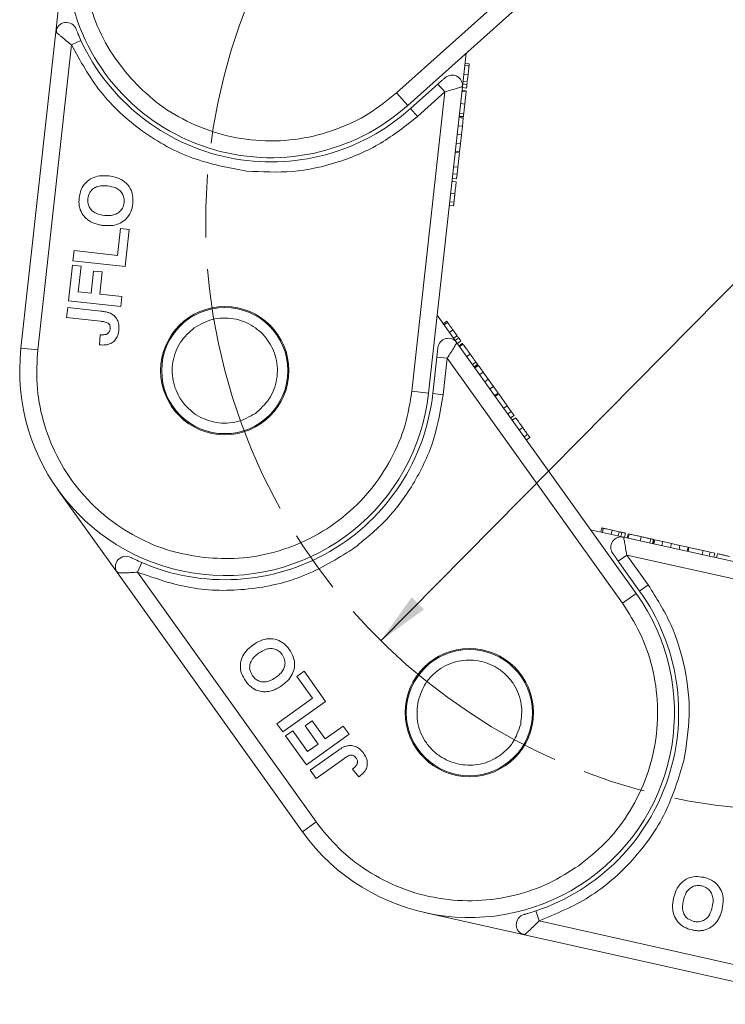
# Model space of a CAD drawing. Header units: millimetres. Extents: x 3075 to 3577, y -362 to -10.
# Tile 10 of 30: x 3248 to 3282, y -209 to -162. Entities that reach past the tile are written whole.
import ezdxf

# ---------------------------------------------------------------- set-up
doc = ezdxf.new("R2010")
doc.units = ezdxf.units.MM
doc.linetypes.add('ACAD_ISO08W100', pattern=[36, 24, -3, 6, -3])
doc.linetypes.add('CENTER', pattern=[0.6, 0.375, -0.075, 0.075, -0.075])
doc.layers.add('中心线', color=1, linetype='CENTER', lineweight=25)
doc.styles.get("Standard").update_dxf_attribs({"font": '仿宋_GB2312.ttf', "width": 0.8})
doc.dimstyles.new('ISO-10', dxfattribs={"dimtxt": 4, "dimasz": 2.5, "dimexe": 2, "dimexo": 0.625, "dimgap": 1.5, "dimtad": 1, "dimtoh": 1, "dimdsep": 46, "dimtxsty": 'Standard', "dimcen": 2.5, "dimadec": 0, "dimazin": 0, "dimtfac": 1, "dimtmove": 0, "dimatfit": 3, "dimfxl": 0, "dimarcsym": 0})

msp = doc.modelspace()

# ---------------------------------------------------------------- linework, layer by layer
at = {"color": 7, "linetype": 'Continuous', "lineweight": 15}
for p, q in [((3276.984, -156.144), (3266.31, -165.704)), ((3266.843, -166.3), (3277.767, -156.516)), ((3250.647, -157.968), (3250.114, -162.8)), ((3250.114, -162.8), (3248.452, -177.847)), ((3249.248, -177.935), (3250.85, -163.417)), ((3250.85, -163.417), (3251.304, -163.208)), ((3269.444, -165.411), (3269.62, -163.813)), ((3269.756, -164.403), (3269.558, -164.381)), ((3269.765, -164.326), (3269.566, -164.305)), ((3269.709, -164.836), (3269.51, -164.814)), ((3269.672, -165.168), (3269.709, -164.836)), ((3268.278, -165.283), (3266.977, -166.449)), ((3268.278, -165.283), (3268.612, -165.656)), ((3269.428, -165.415), (3269.442, -165.285)), ((3269.657, -165.3), (3269.459, -165.278)), ((3269.672, -165.168), (3269.473, -165.146)), ((3266.843, -166.3), (3266.31, -165.704)), ((3268.612, -165.656), (3267.04, -179.899)), ((3268.612, -165.656), (3267.31, -166.822)), ((3267.835, -179.987), (3269.444, -165.411)), ((3269.618, -165.658), (3269.419, -165.636)), ((3269.623, -165.607), (3269.425, -165.585)), ((3269.439, -165.451), (3269.638, -165.473)), ((3269.622, -165.622), (3269.623, -165.607)), ((3269.554, -166.234), (3269.355, -166.212)), ((3267.31, -166.822), (3266.977, -166.449)), ((3269.303, -166.684), (3269.502, -166.705)), ((3269.481, -166.901), (3269.282, -166.879)), ((3269.486, -166.856), (3269.287, -166.834)), ((3269.488, -166.831), (3269.29, -166.809)), ((3269.438, -167.29), (3269.481, -166.901)), ((3269.486, -166.856), (3269.486, -166.852)), ((3269.193, -167.681), (3269.392, -167.703)), ((3269.438, -167.29), (3269.239, -167.268)), ((3269.346, -168.117), (3269.392, -167.703)), ((3269.392, -167.703), (3269.438, -167.29)), ((3269.346, -168.117), (3269.148, -168.095)), ((3269.303, -168.506), (3269.346, -168.117)), ((3269.298, -168.551), (3269.1, -168.529)), ((3269.303, -168.506), (3269.105, -168.484)), ((3269.222, -169.239), (3269.298, -168.551)), ((3269.186, -169.57), (3268.987, -169.548)), ((3269.222, -169.239), (3269.024, -169.217)), ((3269.161, -169.8), (3269.186, -169.57)), ((3269.186, -169.57), (3269.222, -169.239)), ((3268.947, -169.912), (3269.146, -169.933)), ((3269.161, -169.8), (3268.962, -169.778)), ((3269.083, -170.507), (3268.884, -170.485)), ((3269.038, -170.907), (3268.84, -170.885)), ((3269.019, -171.08), (3268.82, -171.058)), ((3253.047, -173.438), (3253.188, -172.163)), ((3253.188, -172.163), (3253.602, -172.209)), ((3253.602, -172.209), (3253.409, -173.961)), ((3250.924, -173.687), (3250.977, -173.209)), ((3250.977, -173.209), (3253.047, -173.438)), ((3253.409, -173.961), (3250.924, -173.687)), ((3250.713, -175.596), (3250.899, -173.908)), ((3250.899, -173.908), (3251.314, -173.954)), ((3251.314, -173.954), (3251.18, -175.164)), ((3251.785, -175.231), (3251.901, -174.18)), ((3251.901, -174.18), (3252.316, -174.225)), ((3252.316, -174.225), (3252.199, -175.277)), ((3251.18, -175.164), (3251.785, -175.231)), ((3253.198, -175.871), (3250.713, -175.596)), ((3252.199, -175.277), (3253.251, -175.393)), ((3253.251, -175.393), (3253.198, -175.871)), ((3250.625, -176.391), (3250.678, -175.913)), ((3250.678, -175.913), (3252.245, -176.086)), ((3252.234, -176.568), (3250.625, -176.391)), ((3269.178, -177.589), (3268.244, -176.281)), ((3268.694, -176.567), (3268.531, -176.684)), ((3268.739, -176.63), (3268.576, -176.746)), ((3268.992, -176.984), (3268.83, -177.101)), ((3269.186, -177.256), (3268.992, -176.984)), ((3252.212, -177.211), (3252.191, -177.692)), ((3269.186, -177.256), (3269.023, -177.372)), ((3269.17, -177.603), (3269.093, -177.496)), ((3269.263, -177.364), (3269.101, -177.48)), ((3269.202, -177.622), (3269.365, -177.506)), ((3248.452, -177.847), (3249.248, -177.935)), ((3277.705, -189.52), (3269.178, -177.589)), ((3269.443, -177.616), (3269.281, -177.732)), ((3269.473, -177.657), (3269.31, -177.774)), ((3269.452, -177.628), (3269.443, -177.616)), ((3268.225, -178.272), (3268.034, -180.009)), ((3268.225, -178.272), (3268.722, -178.327)), ((3268.722, -178.327), (3268.53, -180.063)), ((3268.722, -178.327), (3277.054, -189.985)), ((3269.81, -178.128), (3269.647, -178.245)), ((3269.923, -178.631), (3270.086, -178.515)), ((3270.159, -178.617), (3269.996, -178.733)), ((3270.174, -178.638), (3270.011, -178.754)), ((3270.2, -178.674), (3270.037, -178.791)), ((3270.174, -178.638), (3270.171, -178.634)), ((3270.428, -178.993), (3270.2, -178.674)), ((3270.428, -178.993), (3270.265, -179.109)), ((3270.669, -179.331), (3270.428, -178.993)), ((3270.507, -179.448), (3270.669, -179.331)), ((3270.911, -179.67), (3270.669, -179.331)), ((3270.911, -179.67), (3270.748, -179.786)), ((3271.139, -179.989), (3270.911, -179.67)), ((3267.835, -179.987), (3267.04, -179.899)), ((3268.53, -180.063), (3268.034, -180.009)), ((3271.139, -179.989), (3270.976, -180.105)), ((3271.165, -180.025), (3271.002, -180.141)), ((3271.568, -180.588), (3271.165, -180.025)), ((3271.568, -180.588), (3271.405, -180.705)), ((3271.761, -180.86), (3271.568, -180.588)), ((3271.761, -180.86), (3271.599, -180.976)), ((3271.896, -181.047), (3271.733, -181.164)), ((3271.896, -181.047), (3271.761, -180.86)), ((3271.811, -181.273), (3271.974, -181.157)), ((3272.309, -181.626), (3272.147, -181.742)), ((3272.543, -181.953), (3272.38, -182.07)), ((3272.645, -182.096), (3272.482, -182.212)), ((3250.211, -184.586), (3253.038, -188.541)), ((3276.063, -186.4), (3276.02, -186.595)), ((3276.138, -186.416), (3276.095, -186.612)), ((3277.106, -186.838), (3275.537, -186.487)), ((3276.564, -186.512), (3276.52, -186.707)), ((3276.889, -186.584), (3276.564, -186.512)), ((3276.889, -186.584), (3276.845, -186.779)), ((3277.019, -186.613), (3276.975, -186.808)), ((3277.109, -186.854), (3276.98, -186.826)), ((3291.417, -190.037), (3277.106, -186.838)), ((3277.146, -186.847), (3277.189, -186.651)), ((3277.321, -186.681), (3277.277, -186.876)), ((3277.336, -186.684), (3277.321, -186.681)), ((3277.371, -186.692), (3277.327, -186.887)), ((3277.936, -186.818), (3277.892, -187.013)), ((3278.355, -187.117), (3278.399, -186.922)), ((3278.522, -186.949), (3278.478, -187.144)), ((3278.547, -186.955), (3278.503, -187.15)), ((3278.547, -186.955), (3278.543, -186.954)), ((3278.591, -186.965), (3278.547, -187.16)), ((3278.973, -187.05), (3278.591, -186.965)), ((3278.973, -187.05), (3278.929, -187.245)), ((3279.379, -187.141), (3278.973, -187.05)), ((3279.335, -187.336), (3279.379, -187.141)), ((3279.785, -187.232), (3279.379, -187.141)), ((3279.785, -187.232), (3279.741, -187.427)), ((3280.167, -187.317), (3279.785, -187.232)), ((3280.167, -187.317), (3280.124, -187.512)), ((3280.211, -187.327), (3280.167, -187.522)), ((3280.887, -187.478), (3280.211, -187.327)), ((3276.851, -187.982), (3277.258, -187.691)), ((3277.258, -187.691), (3278.274, -189.113)), ((3277.258, -187.691), (3291.243, -190.817)), ((3280.887, -187.478), (3280.843, -187.673)), ((3281.212, -187.551), (3280.887, -187.478)), ((3281.212, -187.551), (3281.168, -187.746)), ((3281.437, -187.601), (3281.212, -187.551)), ((3281.437, -187.601), (3281.393, -187.796)), ((3281.525, -187.825), (3281.568, -187.63)), ((3253.998, -188.509), (3254.197, -188.05)), ((3276.851, -187.982), (3277.867, -189.404)), ((3253.038, -188.541), (3261.839, -200.858)), ((3262.49, -200.393), (3253.998, -188.509)), ((3278.274, -189.113), (3277.867, -189.404)), ((3277.705, -189.52), (3277.054, -189.985)), ((3261.575, -193.465), (3261.914, -193.222)), ((3262.32, -194.508), (3261.575, -193.465)), ((3261.914, -193.222), (3262.939, -194.657)), ((3260.625, -195.719), (3262.32, -194.508)), ((3262.939, -194.657), (3260.905, -196.11)), ((3260.905, -196.11), (3260.625, -195.719)), ((3261.962, -195.825), (3262.301, -195.583)), ((3262.301, -195.583), (3262.916, -196.443)), ((3261.034, -196.291), (3261.373, -196.049)), ((3261.373, -196.049), (3262.081, -197.04)), ((3262.577, -196.686), (3261.962, -195.825)), ((3264.056, -196.219), (3262.022, -197.673)), ((3262.916, -196.443), (3263.776, -195.828)), ((3263.776, -195.828), (3264.056, -196.219)), ((3262.022, -197.673), (3261.034, -196.291)), ((3262.081, -197.04), (3262.577, -196.686)), ((3262.207, -197.932), (3263.489, -197.016)), ((3263.803, -197.382), (3262.486, -198.323)), ((3262.486, -198.323), (3262.207, -197.932)), ((3264.215, -197.876), (3264.521, -198.248)), ((3261.839, -200.858), (3262.49, -200.393)), ((3267.645, -204.704), (3272.39, -205.765)), ((3273.084, -205.1), (3272.926, -204.626)), ((3287.338, -208.286), (3273.084, -205.1)), ((3272.39, -205.765), (3287.163, -209.067))]:
    msp.add_line(p, q, dxfattribs=at)
for centre, radius in [((3258.144, -178.917), 3.05), ((3258.144, -178.917), 3), ((3269.772, -195.189), 3.05), ((3269.772, -195.189), 3)]:
    msp.add_circle(centre, radius, dxfattribs=at)
for centre, radius, start, end in [((3260.338, -159.038), 9.75, 131.85, 311.85), ((3250.611, -162.855), 0.5, 21.4279, 173.7), ((3260.338, -159.038), 9.95, 204.7787, 311.85), ((3268.947, -165.356), 0.5, 353.7, 131.85), ((3268.772, -177.88), 0.5, 35.55, 173.7), ((3258.144, -178.917), 9.75, 173.7, 353.7), ((3258.144, -178.917), 9.95, 246.6287, 353.7), ((3276.997, -187.326), 0.5, 77.4, 215.55), ((3253.445, -188.251), 0.5, 63.2779, 215.55), ((3269.772, -195.189), 9.75, 215.55, 35.55), ((3269.772, -195.189), 9.95, 288.4787, 35.55), ((3272.499, -205.277), 0.5, 105.1279, 257.4)]:
    msp.add_arc(centre, radius, start, end, dxfattribs=at)
for points, knots in [([(3254.367, -152.371), (3253.98, -152.757), (3253.182, -153.551), (3252.272, -155.035), (3251.628, -156.72), (3251.339, -158.542), (3251.426, -160.385), (3251.881, -162.131), (3252.623, -163.705), (3253.329, -164.583), (3253.671, -165.009)], [0, 0, 0, 0, 0.116516, 0.240011, 0.368641, 0.5, 0.631359, 0.759989, 0.883484, 1, 1, 1, 1]), ([(3250.85, -163.417), (3250.761, -163.346), (3250.581, -163.203), (3250.379, -163.033), (3250.25, -162.921), (3250.174, -162.854), (3250.123, -162.809), (3250.117, -162.803), (3250.114, -162.8)], [0, 0, 0, 0, 0.2479947, 0.4981508, 0.6300332, 0.7488149, 0.8771295, 1, 1, 1, 1]), ([(3250.146, -162.671), (3250.14, -162.695), (3250.13, -162.736), (3250.141, -162.8), (3250.145, -162.828)], [0, 0, 0, 0, 0.561032, 1, 1, 1, 1]), ([(3251.304, -163.208), (3251.256, -163.1), (3251.183, -162.939), (3251.113, -162.765), (3251.086, -162.698), (3251.077, -162.676), (3251.076, -162.674), (3251.076, -162.673)], [0, 0, 0, 0, 0.49837, 0.74785, 0.883326, 0.942509, 1, 1, 1, 1]), ([(3259.192, -169.424), (3258.323, -169.264), (3256.556, -168.937), (3254.17, -167.603), (3252.148, -165.762), (3251.278, -164.19), (3250.85, -163.417)], [0, 0, 0, 0, 0.245823, 0.5, 0.754177, 1, 1, 1, 1]), ([(3269.709, -164.836), (3269.714, -164.791), (3269.723, -164.707), (3269.739, -164.559), (3269.751, -164.455), (3269.756, -164.403)], [0, 0, 0, 0, 0.367019, 0.679786, 1, 1, 1, 1]), ([(3269.746, -164.499), (3269.749, -164.474), (3269.754, -164.424), (3269.759, -164.382), (3269.762, -164.354), (3269.764, -164.337), (3269.765, -164.328), (3269.765, -164.327), (3269.765, -164.326)], [0, 0, 0, 0, 0.171443, 0.347826, 0.508794, 0.670915, 0.83526, 1, 1, 1, 1]), ([(3253.671, -165.009), (3254.057, -165.396), (3254.852, -166.194), (3256.336, -167.104), (3258.021, -167.748), (3259.843, -168.037), (3261.686, -167.95), (3263.431, -167.495), (3265.006, -166.753), (3265.884, -166.047), (3266.31, -165.704)], [0, 0, 0, 0, 0.116516, 0.240011, 0.368641, 0.5, 0.631359, 0.759989, 0.883484, 1, 1, 1, 1]), ([(3268.613, -164.983), (3268.612, -164.984), (3268.61, -164.987), (3268.59, -165.004), (3268.559, -165.032), (3268.498, -165.086), (3268.403, -165.172), (3268.32, -165.246), (3268.278, -165.283)], [0, 0, 0, 0, 0.09517, 0.195508, 0.310112, 0.437792, 0.718545, 1, 1, 1, 1]), ([(3269.638, -165.473), (3269.638, -165.472), (3269.639, -165.47), (3269.641, -165.452), (3269.643, -165.426), (3269.647, -165.398), (3269.651, -165.359), (3269.655, -165.32), (3269.657, -165.3)], [0, 0, 0, 0, 0.239045, 0.479189, 0.606249, 0.73402, 0.865685, 1, 1, 1, 1]), ([(3269.657, -165.3), (3269.659, -165.281), (3269.662, -165.254), (3269.666, -165.219), (3269.667, -165.209)], [0, 0, 0, 0, 0.731068, 1, 1, 1, 1]), ([(3269.428, -165.415), (3269.415, -165.419), (3269.389, -165.427), (3269.31, -165.45), (3269.167, -165.492), (3268.931, -165.562), (3268.716, -165.625), (3268.612, -165.656)], [0, 0, 0, 0, 0.132525, 0.273162, 0.419796, 0.718424, 1, 1, 1, 1]), ([(3269.444, -165.411), (3269.444, -165.411), (3269.444, -165.411), (3269.429, -165.415), (3269.428, -165.415)], [0, 0, 0, 0, 0.979106, 1, 1, 1, 1]), ([(3269.554, -166.234), (3269.562, -166.166), (3269.575, -166.043), (3269.593, -165.885), (3269.606, -165.768), (3269.615, -165.688), (3269.617, -165.668), (3269.618, -165.658)], [0, 0, 0, 0, 0.219903, 0.401483, 0.582484, 0.790929, 1, 1, 1, 1]), ([(3269.502, -166.705), (3269.504, -166.686), (3269.509, -166.647), (3269.516, -166.576), (3269.525, -166.498), (3269.534, -166.416), (3269.544, -166.327), (3269.551, -166.265), (3269.554, -166.234)], [0, 0, 0, 0, 0.177376, 0.35832, 0.511584, 0.66939, 0.832541, 1, 1, 1, 1]), ([(3269.488, -166.831), (3269.488, -166.83), (3269.489, -166.829), (3269.49, -166.819), (3269.491, -166.806), (3269.493, -166.785), (3269.497, -166.754), (3269.5, -166.722), (3269.502, -166.705)], [0, 0, 0, 0, 0.1640909, 0.3291944, 0.4613248, 0.594454, 0.7957321, 1, 1, 1, 1]), ([(3267.31, -166.822), (3266.742, -167.272), (3265.593, -168.184), (3263.549, -169.054), (3261.381, -169.534), (3259.916, -169.461), (3259.192, -169.424)], [0, 0, 0, 0, 0.247221, 0.5, 0.752779, 1, 1, 1, 1]), ([(3251.222, -170.695), (3251.246, -170.561), (3251.293, -170.293), (3251.52, -169.96), (3251.832, -169.741), (3252.212, -169.63), (3252.481, -169.645), (3252.63, -169.653)], [0, 0, 0, 0, 0.203933, 0.41017, 0.593215, 0.773531, 1, 1, 1, 1]), ([(3252.63, -169.653), (3252.763, -169.675), (3253.03, -169.717), (3253.398, -169.913), (3253.657, -170.217), (3253.789, -170.589), (3253.777, -170.838), (3253.771, -170.969)], [0, 0, 0, 0, 0.204609, 0.411109, 0.621842, 0.801311, 1, 1, 1, 1]), ([(3269.083, -170.507), (3269.09, -170.439), (3269.104, -170.309), (3269.121, -170.156), (3269.135, -170.031), (3269.145, -169.945), (3269.145, -169.938), (3269.146, -169.933)], [0, 0, 0, 0, 0.154712, 0.295547, 0.420761, 0.630514, 1, 1, 1, 1]), ([(3251.637, -170.734), (3251.658, -170.634), (3251.693, -170.463), (3251.854, -170.275), (3252.057, -170.154), (3252.306, -170.111), (3252.483, -170.124), (3252.566, -170.13)], [0, 0, 0, 0, 0.2419193, 0.4090436, 0.5761737, 0.8008872, 1, 1, 1, 1]), ([(3252.566, -170.13), (3252.7, -170.152), (3252.911, -170.187), (3253.163, -170.345), (3253.304, -170.532), (3253.367, -170.736), (3253.36, -170.867), (3253.357, -170.924)], [0, 0, 0, 0, 0.319264, 0.504624, 0.690858, 0.864593, 1, 1, 1, 1]), ([(3269.038, -170.907), (3269.041, -170.887), (3269.045, -170.847), (3269.053, -170.771), (3269.062, -170.689), (3269.07, -170.616), (3269.077, -170.555), (3269.081, -170.523), (3269.083, -170.507)], [0, 0, 0, 0, 0.206559, 0.420423, 0.603623, 0.793958, 0.896607, 1, 1, 1, 1]), ([(3251.262, -171.229), (3251.253, -171.197), (3251.235, -171.132), (3251.221, -171.038), (3251.213, -170.949), (3251.211, -170.864), (3251.214, -170.779), (3251.219, -170.723), (3251.222, -170.695)], [0, 0, 0, 0, 0.185429, 0.37219, 0.527708, 0.683877, 0.841678, 1, 1, 1, 1]), ([(3252.418, -171.532), (3252.284, -171.511), (3252.074, -171.476), (3251.827, -171.321), (3251.691, -171.14), (3251.626, -170.934), (3251.633, -170.799), (3251.637, -170.734)], [0, 0, 0, 0, 0.319417, 0.499226, 0.680002, 0.847806, 1, 1, 1, 1]), ([(3253.771, -170.969), (3253.748, -171.102), (3253.701, -171.37), (3253.479, -171.703), (3253.172, -171.92), (3252.798, -172.035), (3252.531, -172.02), (3252.381, -172.012)], [0, 0, 0, 0, 0.205416, 0.413489, 0.592452, 0.772931, 1, 1, 1, 1]), ([(3253.357, -170.924), (3253.339, -171.013), (3253.305, -171.175), (3253.152, -171.362), (3252.965, -171.485), (3252.712, -171.551), (3252.527, -171.539), (3252.418, -171.532)], [0, 0, 0, 0, 0.213943, 0.387352, 0.56015, 0.741367, 1, 1, 1, 1]), ([(3269.019, -171.08), (3269.019, -171.079), (3269.02, -171.077), (3269.021, -171.06), (3269.024, -171.034), (3269.028, -171.005), (3269.032, -170.966), (3269.036, -170.927), (3269.038, -170.907)], [0, 0, 0, 0, 0.2383707, 0.4778187, 0.6052177, 0.7333115, 0.865299, 1, 1, 1, 1]), ([(3251.762, -171.831), (3251.706, -171.795), (3251.593, -171.722), (3251.415, -171.543), (3251.307, -171.368), (3251.266, -171.242), (3251.262, -171.229)], [0, 0, 0, 0, 0.2509, 0.502162, 0.946531, 1, 1, 1, 1]), ([(3252.381, -172.012), (3252.348, -172.008), (3252.282, -172), (3252.18, -171.982), (3252.075, -171.958), (3251.968, -171.925), (3251.863, -171.885), (3251.796, -171.849), (3251.762, -171.831)], [0, 0, 0, 0, 0.15395, 0.308181, 0.478699, 0.649961, 0.824203, 1, 1, 1, 1]), ([(3252.245, -176.086), (3252.278, -176.09), (3252.344, -176.098), (3252.433, -176.112), (3252.511, -176.127), (3252.578, -176.145), (3252.646, -176.164), (3252.689, -176.183), (3252.711, -176.192)], [0, 0, 0, 0, 0.20827, 0.416707, 0.561481, 0.706573, 0.852825, 1, 1, 1, 1]), ([(3252.234, -176.568), (3252.295, -176.576), (3252.418, -176.593), (3252.568, -176.633), (3252.655, -176.711), (3252.693, -176.793), (3252.699, -176.872), (3252.694, -176.924), (3252.693, -176.939)], [0, 0, 0, 0, 0.272224, 0.546623, 0.659126, 0.771081, 0.934792, 1, 1, 1, 1]), ([(3252.711, -176.192), (3252.77, -176.226), (3252.9, -176.3), (3253.04, -176.487), (3253.12, -176.737), (3253.11, -176.916), (3253.104, -177.016)], [0, 0, 0, 0, 0.206429, 0.456722, 0.693973, 1, 1, 1, 1]), ([(3256.69, -176.883), (3256.965, -176.727), (3257.391, -176.487), (3258.046, -176.402), (3258.557, -176.434), (3259.053, -176.568), (3259.636, -176.867), (3260.227, -177.428), (3260.566, -178.168), (3260.66, -178.818), (3260.627, -179.331), (3260.491, -179.824), (3260.198, -180.416), (3259.833, -180.741), (3259.597, -180.951)], [0, 0, 0, 0, 0.119721, 0.184895, 0.25, 0.315174, 0.380279, 0.5, 0.619721, 0.684895, 0.75, 0.815174, 0.880279, 1, 1, 1, 1]), ([(3268.795, -176.708), (3268.781, -176.688), (3268.751, -176.647), (3268.727, -176.613), (3268.71, -176.59), (3268.7, -176.576), (3268.695, -176.569), (3268.694, -176.568), (3268.694, -176.567)], [0, 0, 0, 0, 0.171443, 0.347826, 0.508794, 0.670915, 0.83526, 1, 1, 1, 1]), ([(3253.104, -177.016), (3253.085, -177.119), (3253.054, -177.294), (3252.911, -177.506), (3252.721, -177.642), (3252.469, -177.709), (3252.288, -177.698), (3252.191, -177.692)], [0, 0, 0, 0, 0.24093, 0.409491, 0.578642, 0.775105, 1, 1, 1, 1]), ([(3252.693, -176.939), (3252.69, -176.959), (3252.684, -177), (3252.663, -177.053), (3252.636, -177.096), (3252.606, -177.13), (3252.569, -177.158), (3252.542, -177.173), (3252.528, -177.18)], [0, 0, 0, 0, 0.199415, 0.404779, 0.549305, 0.697938, 0.847272, 1, 1, 1, 1]), ([(3259.597, -180.951), (3259.322, -181.106), (3258.897, -181.346), (3258.242, -181.432), (3257.73, -181.4), (3257.235, -181.265), (3256.651, -180.966), (3256.06, -180.406), (3255.721, -179.665), (3255.627, -179.016), (3255.661, -178.503), (3255.796, -178.009), (3256.089, -177.417), (3256.454, -177.093), (3256.69, -176.883)], [0, 0, 0, 0, 0.119721, 0.184895, 0.25, 0.315174, 0.380279, 0.5, 0.619721, 0.684895, 0.75, 0.815174, 0.880279, 1, 1, 1, 1]), ([(3268.992, -176.984), (3268.966, -176.947), (3268.917, -176.878), (3268.83, -176.758), (3268.769, -176.673), (3268.739, -176.63)], [0, 0, 0, 0, 0.367019, 0.679786, 1, 1, 1, 1]), ([(3252.528, -177.18), (3252.507, -177.188), (3252.465, -177.203), (3252.406, -177.211), (3252.352, -177.214), (3252.305, -177.215), (3252.258, -177.213), (3252.227, -177.212), (3252.212, -177.211)], [0, 0, 0, 0, 0.2052876, 0.4164731, 0.5617174, 0.70725, 0.8535415, 1, 1, 1, 1]), ([(3269.263, -177.364), (3269.252, -177.348), (3269.237, -177.327), (3269.216, -177.298), (3269.21, -177.29)], [0, 0, 0, 0, 0.731068, 1, 1, 1, 1]), ([(3269.365, -177.506), (3269.364, -177.505), (3269.363, -177.503), (3269.353, -177.489), (3269.337, -177.468), (3269.321, -177.444), (3269.298, -177.412), (3269.275, -177.38), (3269.263, -177.364)], [0, 0, 0, 0, 0.239045, 0.479189, 0.606249, 0.73402, 0.865685, 1, 1, 1, 1]), ([(3249.248, -177.935), (3249.217, -178.48), (3249.153, -179.605), (3249.465, -181.317), (3250.109, -183.002), (3251.109, -184.552), (3252.404, -185.866), (3253.908, -186.863), (3255.511, -187.541), (3256.622, -187.724), (3257.161, -187.813)], [0, 0, 0, 0, 0.116516, 0.240011, 0.368641, 0.5, 0.631359, 0.759989, 0.883484, 1, 1, 1, 1]), ([(3268.275, -177.825), (3268.274, -177.826), (3268.274, -177.83), (3268.271, -177.856), (3268.267, -177.897), (3268.258, -177.978), (3268.244, -178.106), (3268.231, -178.216), (3268.225, -178.272)], [0, 0, 0, 0, 0.09517, 0.195508, 0.310112, 0.437792, 0.718545, 1, 1, 1, 1]), ([(3269.17, -177.603), (3269.163, -177.614), (3269.149, -177.638), (3269.105, -177.708), (3269.026, -177.834), (3268.897, -178.044), (3268.779, -178.234), (3268.722, -178.327)], [0, 0, 0, 0, 0.132525, 0.273162, 0.419796, 0.718424, 1, 1, 1, 1]), ([(3269.178, -177.589), (3269.178, -177.589), (3269.178, -177.589), (3269.17, -177.603), (3269.17, -177.603)], [0, 0, 0, 0, 0.979106, 1, 1, 1, 1]), ([(3269.81, -178.128), (3269.77, -178.073), (3269.698, -177.972), (3269.606, -177.843), (3269.538, -177.748), (3269.49, -177.682), (3269.479, -177.665), (3269.473, -177.657)], [0, 0, 0, 0, 0.219903, 0.401483, 0.582484, 0.790929, 1, 1, 1, 1]), ([(3270.086, -178.515), (3270.074, -178.499), (3270.051, -178.466), (3270.01, -178.409), (3269.965, -178.345), (3269.917, -178.278), (3269.864, -178.205), (3269.828, -178.154), (3269.81, -178.128)], [0, 0, 0, 0, 0.177376, 0.35832, 0.511584, 0.66939, 0.832541, 1, 1, 1, 1]), ([(3270.159, -178.617), (3270.158, -178.616), (3270.158, -178.615), (3270.152, -178.608), (3270.144, -178.597), (3270.132, -178.579), (3270.114, -178.554), (3270.095, -178.528), (3270.086, -178.515)], [0, 0, 0, 0, 0.164091, 0.329194, 0.461325, 0.594454, 0.795732, 1, 1, 1, 1]), ([(3257.161, -187.813), (3257.707, -187.844), (3258.831, -187.908), (3260.544, -187.596), (3262.229, -186.951), (3263.779, -185.951), (3265.093, -184.656), (3266.09, -183.153), (3266.768, -181.549), (3266.951, -180.438), (3267.04, -179.899)], [0, 0, 0, 0, 0.116516, 0.240011, 0.368641, 0.5, 0.631359, 0.759989, 0.883484, 1, 1, 1, 1]), ([(3268.53, -180.063), (3268.408, -180.778), (3268.16, -182.224), (3267.218, -184.236), (3265.924, -186.04), (3264.783, -186.963), (3264.219, -187.419)], [0, 0, 0, 0, 0.247221, 0.5, 0.752779, 1, 1, 1, 1]), ([(3272.309, -181.626), (3272.27, -181.571), (3272.194, -181.464), (3272.104, -181.339), (3272.031, -181.236), (3271.98, -181.166), (3271.976, -181.16), (3271.974, -181.157)], [0, 0, 0, 0, 0.154712, 0.295547, 0.420761, 0.630514, 1, 1, 1, 1]), ([(3272.543, -181.953), (3272.532, -181.937), (3272.508, -181.904), (3272.464, -181.842), (3272.416, -181.775), (3272.373, -181.716), (3272.337, -181.666), (3272.319, -181.639), (3272.309, -181.626)], [0, 0, 0, 0, 0.2065585, 0.420423, 0.6036233, 0.7939578, 0.8966075, 1, 1, 1, 1]), ([(3272.645, -182.096), (3272.644, -182.095), (3272.643, -182.093), (3272.633, -182.079), (3272.617, -182.057), (3272.601, -182.034), (3272.578, -182.002), (3272.555, -181.97), (3272.543, -181.953)], [0, 0, 0, 0, 0.238371, 0.477819, 0.605218, 0.733311, 0.865299, 1, 1, 1, 1]), ([(3276.233, -186.438), (3276.208, -186.432), (3276.159, -186.421), (3276.118, -186.412), (3276.09, -186.406), (3276.074, -186.402), (3276.065, -186.4), (3276.064, -186.4), (3276.063, -186.4)], [0, 0, 0, 0, 0.171443, 0.347826, 0.508794, 0.670915, 0.83526, 1, 1, 1, 1]), ([(3276.564, -186.512), (3276.519, -186.502), (3276.437, -186.483), (3276.292, -186.451), (3276.19, -186.428), (3276.138, -186.416)], [0, 0, 0, 0, 0.367019, 0.679786, 1, 1, 1, 1]), ([(3277.019, -186.613), (3277, -186.609), (3276.974, -186.603), (3276.939, -186.596), (3276.93, -186.593)], [0, 0, 0, 0, 0.731068, 1, 1, 1, 1]), ([(3277.189, -186.651), (3277.188, -186.651), (3277.186, -186.651), (3277.169, -186.647), (3277.143, -186.641), (3277.115, -186.635), (3277.077, -186.626), (3277.038, -186.618), (3277.019, -186.613)], [0, 0, 0, 0, 0.239045, 0.479189, 0.606249, 0.73402, 0.865685, 1, 1, 1, 1]), ([(3277.106, -186.838), (3277.106, -186.838), (3277.106, -186.838), (3277.109, -186.853), (3277.109, -186.854)], [0, 0, 0, 0, 0.979106, 1, 1, 1, 1]), ([(3277.109, -186.854), (3277.111, -186.867), (3277.116, -186.894), (3277.13, -186.975), (3277.156, -187.122), (3277.2, -187.364), (3277.239, -187.585), (3277.258, -187.691)], [0, 0, 0, 0, 0.132525, 0.273162, 0.419796, 0.718424, 1, 1, 1, 1]), ([(3277.936, -186.818), (3277.87, -186.803), (3277.749, -186.776), (3277.594, -186.742), (3277.479, -186.716), (3277.4, -186.698), (3277.381, -186.694), (3277.371, -186.692)], [0, 0, 0, 0, 0.219903, 0.401483, 0.582484, 0.790929, 1, 1, 1, 1]), ([(3278.399, -186.922), (3278.38, -186.918), (3278.341, -186.909), (3278.272, -186.893), (3278.196, -186.876), (3278.115, -186.858), (3278.027, -186.839), (3277.967, -186.825), (3277.936, -186.818)], [0, 0, 0, 0, 0.1773757, 0.3583197, 0.5115835, 0.66939, 0.8325409, 1, 1, 1, 1]), ([(3278.522, -186.949), (3278.521, -186.949), (3278.52, -186.949), (3278.511, -186.947), (3278.498, -186.944), (3278.477, -186.939), (3278.446, -186.932), (3278.415, -186.925), (3278.399, -186.922)], [0, 0, 0, 0, 0.164091, 0.329194, 0.461325, 0.594454, 0.795732, 1, 1, 1, 1]), ([(3254.197, -188.05), (3254.089, -188.002), (3253.927, -187.931), (3253.758, -187.848), (3253.694, -187.816), (3253.673, -187.806), (3253.67, -187.805), (3253.669, -187.804)], [0, 0, 0, 0, 0.4983704, 0.7478504, 0.8833262, 0.942509, 1, 1, 1, 1]), ([(3264.219, -187.419), (3263.465, -187.879), (3261.931, -188.814), (3259.263, -189.412), (3256.529, -189.39), (3254.832, -188.8), (3253.998, -188.509)], [0, 0, 0, 0, 0.245823, 0.5, 0.754177, 1, 1, 1, 1]), ([(3276.59, -187.616), (3276.591, -187.618), (3276.593, -187.62), (3276.608, -187.641), (3276.632, -187.676), (3276.68, -187.742), (3276.754, -187.846), (3276.819, -187.937), (3276.851, -187.982)], [0, 0, 0, 0, 0.0951701, 0.1955083, 0.3101122, 0.4377917, 0.7185448, 1, 1, 1, 1]), ([(3282.132, -187.756), (3282.065, -187.741), (3281.938, -187.713), (3281.787, -187.679), (3281.664, -187.652), (3281.58, -187.633), (3281.573, -187.631), (3281.568, -187.63)], [0, 0, 0, 0, 0.154712, 0.295547, 0.420761, 0.630514, 1, 1, 1, 1]), ([(3252.976, -188.424), (3252.987, -188.445), (3253.007, -188.482), (3253.058, -188.523), (3253.08, -188.541)], [0, 0, 0, 0, 0.561032, 1, 1, 1, 1]), ([(3253.998, -188.509), (3253.884, -188.516), (3253.655, -188.529), (3253.391, -188.537), (3253.22, -188.54), (3253.119, -188.541), (3253.051, -188.541), (3253.042, -188.541), (3253.038, -188.541)], [0, 0, 0, 0, 0.247995, 0.498151, 0.630033, 0.748815, 0.87713, 1, 1, 1, 1]), ([(3278.274, -189.113), (3278.66, -189.727), (3279.44, -190.97), (3280.08, -193.096), (3280.32, -195.304), (3280.086, -196.753), (3279.97, -197.468)], [0, 0, 0, 0, 0.247221, 0.5, 0.752779, 1, 1, 1, 1]), ([(3274.976, -202.471), (3275.403, -202.13), (3276.283, -201.427), (3277.35, -200.052), (3278.175, -198.448), (3278.663, -196.669), (3278.778, -194.828), (3278.517, -193.043), (3277.953, -191.396), (3277.347, -190.446), (3277.054, -189.985)], [0, 0, 0, 0, 0.116516, 0.240011, 0.368641, 0.5, 0.631359, 0.759989, 0.883484, 1, 1, 1, 1]), ([(3259.13, -193.682), (3259.059, -193.567), (3258.916, -193.336), (3258.862, -192.936), (3258.949, -192.565), (3259.157, -192.229), (3259.368, -192.061), (3259.485, -191.967)], [0, 0, 0, 0, 0.203933, 0.41017, 0.593215, 0.773531, 1, 1, 1, 1]), ([(3259.485, -191.967), (3259.598, -191.894), (3259.825, -191.748), (3260.229, -191.648), (3260.625, -191.702), (3260.972, -191.891), (3261.13, -192.084), (3261.212, -192.186)], [0, 0, 0, 0, 0.204609, 0.411109, 0.621842, 0.801311, 1, 1, 1, 1]), ([(3259.466, -193.435), (3259.414, -193.346), (3259.326, -193.196), (3259.321, -192.948), (3259.392, -192.722), (3259.548, -192.524), (3259.689, -192.416), (3259.754, -192.365)], [0, 0, 0, 0, 0.241919, 0.409044, 0.576174, 0.800887, 1, 1, 1, 1]), ([(3259.754, -192.365), (3259.869, -192.292), (3260.05, -192.177), (3260.343, -192.127), (3260.573, -192.172), (3260.756, -192.282), (3260.838, -192.384), (3260.874, -192.429)], [0, 0, 0, 0, 0.319264, 0.504624, 0.690858, 0.864593, 1, 1, 1, 1]), ([(3260.874, -192.429), (3260.92, -192.507), (3261.003, -192.65), (3261.014, -192.892), (3260.956, -193.108), (3260.811, -193.326), (3260.666, -193.441), (3260.58, -193.508)], [0, 0, 0, 0, 0.213943, 0.387352, 0.56015, 0.741367, 1, 1, 1, 1]), ([(3261.212, -192.186), (3261.284, -192.3), (3261.427, -192.532), (3261.484, -192.928), (3261.401, -193.294), (3261.198, -193.629), (3260.989, -193.797), (3260.873, -193.89)], [0, 0, 0, 0, 0.205416, 0.413489, 0.592452, 0.772931, 1, 1, 1, 1]), ([(3267.332, -194.644), (3267.433, -194.344), (3267.59, -193.882), (3268.021, -193.381), (3268.423, -193.064), (3268.882, -192.833), (3269.516, -192.666), (3270.33, -192.69), (3271.077, -193.015), (3271.58, -193.436), (3271.898, -193.84), (3272.126, -194.299), (3272.303, -194.935), (3272.247, -195.42), (3272.212, -195.734)], [0, 0, 0, 0, 0.119721, 0.184895, 0.25, 0.315174, 0.380279, 0.5, 0.619721, 0.684895, 0.75, 0.815174, 0.880279, 1, 1, 1, 1]), ([(3260.58, -193.508), (3260.466, -193.582), (3260.287, -193.696), (3259.999, -193.745), (3259.776, -193.701), (3259.591, -193.59), (3259.506, -193.485), (3259.466, -193.435)], [0, 0, 0, 0, 0.319417, 0.499226, 0.680002, 0.847806, 1, 1, 1, 1]), ([(3259.516, -194.054), (3259.488, -194.036), (3259.432, -194), (3259.359, -193.939), (3259.293, -193.878), (3259.236, -193.816), (3259.181, -193.751), (3259.147, -193.705), (3259.13, -193.682)], [0, 0, 0, 0, 0.185429, 0.37219, 0.527708, 0.683877, 0.841678, 1, 1, 1, 1]), ([(3260.873, -193.89), (3260.846, -193.909), (3260.791, -193.948), (3260.703, -194.002), (3260.609, -194.054), (3260.507, -194.101), (3260.402, -194.142), (3260.328, -194.16), (3260.291, -194.169)], [0, 0, 0, 0, 0.15395, 0.308181, 0.478699, 0.649961, 0.824203, 1, 1, 1, 1]), ([(3260.291, -194.169), (3260.225, -194.179), (3260.092, -194.2), (3259.84, -194.185), (3259.644, -194.127), (3259.529, -194.061), (3259.516, -194.054)], [0, 0, 0, 0, 0.2509, 0.502162, 0.946531, 1, 1, 1, 1]), ([(3272.212, -195.734), (3272.11, -196.034), (3271.954, -196.496), (3271.523, -196.997), (3271.121, -197.314), (3270.662, -197.545), (3270.027, -197.712), (3269.213, -197.688), (3268.466, -197.363), (3267.963, -196.941), (3267.646, -196.537), (3267.418, -196.079), (3267.241, -195.443), (3267.296, -194.958), (3267.332, -194.644)], [0, 0, 0, 0, 0.119721, 0.184895, 0.25, 0.315174, 0.380279, 0.5, 0.619721, 0.684895, 0.75, 0.815174, 0.880279, 1, 1, 1, 1]), ([(3263.489, -197.016), (3263.516, -196.997), (3263.571, -196.958), (3263.646, -196.91), (3263.715, -196.869), (3263.777, -196.837), (3263.84, -196.806), (3263.885, -196.791), (3263.907, -196.784)], [0, 0, 0, 0, 0.20827, 0.416707, 0.561481, 0.706573, 0.852825, 1, 1, 1, 1]), ([(3263.803, -197.382), (3263.854, -197.348), (3263.957, -197.278), (3264.095, -197.207), (3264.212, -197.208), (3264.295, -197.244), (3264.352, -197.299), (3264.384, -197.34), (3264.392, -197.352)], [0, 0, 0, 0, 0.272224, 0.546623, 0.659126, 0.771081, 0.934792, 1, 1, 1, 1]), ([(3263.907, -196.784), (3263.974, -196.77), (3264.12, -196.739), (3264.349, -196.784), (3264.576, -196.917), (3264.687, -197.057), (3264.75, -197.135)], [0, 0, 0, 0, 0.206429, 0.456722, 0.693973, 1, 1, 1, 1]), ([(3264.75, -197.135), (3264.805, -197.225), (3264.899, -197.376), (3264.933, -197.629), (3264.882, -197.857), (3264.739, -198.075), (3264.597, -198.188), (3264.521, -198.248)], [0, 0, 0, 0, 0.2409298, 0.4094913, 0.5786421, 0.7751051, 1, 1, 1, 1]), ([(3264.43, -197.642), (3264.42, -197.661), (3264.399, -197.701), (3264.36, -197.747), (3264.322, -197.784), (3264.287, -197.816), (3264.252, -197.847), (3264.227, -197.866), (3264.215, -197.876)], [0, 0, 0, 0, 0.2052876, 0.4164731, 0.5617174, 0.70725, 0.8535415, 1, 1, 1, 1]), ([(3264.392, -197.352), (3264.404, -197.369), (3264.427, -197.404), (3264.446, -197.457), (3264.455, -197.507), (3264.455, -197.553), (3264.446, -197.598), (3264.436, -197.627), (3264.43, -197.642)], [0, 0, 0, 0, 0.199415, 0.404779, 0.549305, 0.697938, 0.847272, 1, 1, 1, 1]), ([(3279.97, -197.468), (3279.715, -198.314), (3279.196, -200.034), (3277.608, -202.26), (3275.557, -204.068), (3273.899, -204.76), (3273.084, -205.1)], [0, 0, 0, 0, 0.245823, 0.5, 0.754177, 1, 1, 1, 1]), ([(3262.49, -200.393), (3262.831, -200.82), (3263.534, -201.7), (3264.908, -202.767), (3266.513, -203.593), (3268.292, -204.08), (3270.133, -204.195), (3271.918, -203.934), (3273.565, -203.37), (3274.514, -202.764), (3274.976, -202.471)], [0, 0, 0, 0, 0.116516, 0.2400113, 0.3686408, 0.5, 0.6313592, 0.7599887, 0.883484, 1, 1, 1, 1]), ([(3279.478, -204.015), (3279.514, -203.886), (3279.585, -203.625), (3279.82, -203.281), (3280.151, -203.057), (3280.535, -202.967), (3280.781, -203.005), (3280.911, -203.025)], [0, 0, 0, 0, 0.204609, 0.411109, 0.621842, 0.801311, 1, 1, 1, 1]), ([(3280.911, -203.025), (3281.04, -203.063), (3281.301, -203.14), (3281.608, -203.397), (3281.791, -203.726), (3281.863, -204.11), (3281.819, -204.374), (3281.795, -204.521)], [0, 0, 0, 0, 0.205416, 0.413489, 0.592452, 0.772931, 1, 1, 1, 1]), ([(3279.944, -204.132), (3279.981, -204.001), (3280.039, -203.794), (3280.224, -203.561), (3280.425, -203.442), (3280.635, -203.401), (3280.764, -203.423), (3280.821, -203.432)], [0, 0, 0, 0, 0.319264, 0.504624, 0.690858, 0.864593, 1, 1, 1, 1]), ([(3280.821, -203.432), (3280.907, -203.46), (3281.064, -203.511), (3281.233, -203.684), (3281.335, -203.883), (3281.373, -204.143), (3281.341, -204.325), (3281.322, -204.433)], [0, 0, 0, 0, 0.213943, 0.387352, 0.56015, 0.741367, 1, 1, 1, 1]), ([(3280.358, -205.529), (3280.228, -205.491), (3279.967, -205.415), (3279.661, -205.152), (3279.478, -204.819), (3279.409, -204.429), (3279.453, -204.163), (3279.478, -204.015)], [0, 0, 0, 0, 0.203933, 0.41017, 0.593215, 0.773531, 1, 1, 1, 1]), ([(3280.443, -205.121), (3280.345, -205.09), (3280.18, -205.036), (3280.01, -204.855), (3279.912, -204.64), (3279.897, -204.388), (3279.929, -204.214), (3279.944, -204.132)], [0, 0, 0, 0, 0.241919, 0.409044, 0.576174, 0.800887, 1, 1, 1, 1]), ([(3272.926, -204.626), (3272.813, -204.662), (3272.645, -204.717), (3272.464, -204.768), (3272.395, -204.787), (3272.372, -204.793), (3272.37, -204.794), (3272.369, -204.794)], [0, 0, 0, 0, 0.49837, 0.74785, 0.883326, 0.942509, 1, 1, 1, 1]), ([(3281.322, -204.433), (3281.286, -204.563), (3281.229, -204.768), (3281.047, -204.997), (3280.852, -205.112), (3280.64, -205.154), (3280.507, -205.132), (3280.443, -205.121)], [0, 0, 0, 0, 0.319417, 0.499226, 0.680002, 0.847806, 1, 1, 1, 1]), ([(3281.795, -204.521), (3281.787, -204.554), (3281.772, -204.619), (3281.743, -204.718), (3281.707, -204.82), (3281.663, -204.922), (3281.612, -205.023), (3281.569, -205.086), (3281.547, -205.117)], [0, 0, 0, 0, 0.15395, 0.308181, 0.478699, 0.649961, 0.824203, 1, 1, 1, 1]), ([(3273.084, -205.1), (3273.003, -205.181), (3272.841, -205.344), (3272.65, -205.526), (3272.525, -205.642), (3272.45, -205.71), (3272.4, -205.756), (3272.393, -205.762), (3272.39, -205.765)], [0, 0, 0, 0, 0.2479947, 0.4981508, 0.6300332, 0.7488149, 0.8771295, 1, 1, 1, 1]), ([(3281.547, -205.117), (3281.505, -205.169), (3281.42, -205.273), (3281.222, -205.431), (3281.037, -205.518), (3280.908, -205.546), (3280.894, -205.548)], [0, 0, 0, 0, 0.2509, 0.502162, 0.946531, 1, 1, 1, 1]), ([(3280.894, -205.548), (3280.861, -205.554), (3280.795, -205.565), (3280.7, -205.568), (3280.61, -205.566), (3280.526, -205.559), (3280.442, -205.547), (3280.386, -205.535), (3280.358, -205.529)], [0, 0, 0, 0, 0.185429, 0.37219, 0.527708, 0.683877, 0.841678, 1, 1, 1, 1]), ([(3272.265, -205.719), (3272.288, -205.727), (3272.328, -205.741), (3272.393, -205.738), (3272.421, -205.736)], [0, 0, 0, 0, 0.561032, 1, 1, 1, 1])]:
    msp.add_open_spline(points, degree=3, knots=knots, dxfattribs=at)
at = {"layer": '中心线', "linetype": 'ACAD_ISO08W100', "lineweight": 13, "ltscale": 0.5}
msp.add_arc((3285.236, -171.847), 28, 110.925, 278.325, dxfattribs=at)

# ---------------------------------------------------------------- leaders
at = {"color": 5, "lineweight": 9}
msp.add_leader([(3265.562, -191.77), (3285.236, -171.847), (3301.657, -171.847)], dimstyle='ISO-10', override={"dimgap": 1.5, "dimtad": 0}, dxfattribs=at)

doc.saveas('drawing.dxf')
